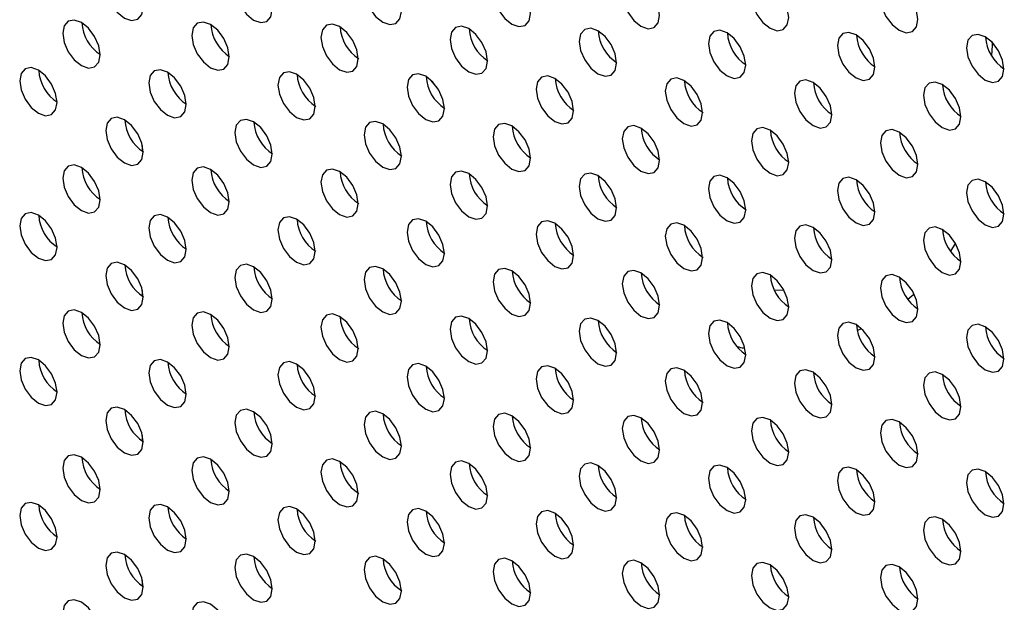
# Model space of a CAD drawing. Header units: millimetres. Extents: x 0 to 844, y -2 to 552.
# Tile 140 of 151: x 676.49 to 680.92, y 440.47 to 443.1. Entities that reach past the tile are written whole.
import ezdxf

# ---------------------------------------------------------------- set-up
doc = ezdxf.new("R2010")
doc.units = ezdxf.units.MM

msp = doc.modelspace()

# ---------------------------------------------------------------- linework, layer by layer
at = {"color": 7, "linetype": 'Continuous', "lineweight": 25}
for p, q in [((677.0399, 442.505), (677.0399, 442.5303)), ((677.0399, 441.8517), (677.0399, 441.877)), ((677.0399, 441.1984), (677.0399, 441.2236)), ((677.0399, 440.5451), (677.0399, 440.5703))]:
    msp.add_line(p, q, dxfattribs=at)
at = {"color": 8, "linetype": 'Continuous', "lineweight": 25}
for p, q in [((680.6825, 442.0548), (680.704, 442.089)), ((679.9323, 441.8766), (679.8879, 441.8783)), ((680.4898, 441.8383), (680.5163, 441.8603)), ((680.262, 441.6988), (680.2791, 441.7052))]:
    msp.add_line(p, q, dxfattribs=at)
at = {"color": 7, "linetype": 'Continuous', "lineweight": 25, "flags": 128}
for points in [[(677.0433, 443.1543), (677.0369, 443.1952), (677.0187, 443.2373), (676.9913, 443.2741), (676.9591, 443.3001), (676.9269, 443.3113), (676.8996, 443.306), (676.8814, 443.285), (676.8749, 443.2515), (676.8814, 443.2106), (676.8996, 443.1685), (676.9269, 443.1317), (676.9591, 443.1057), (676.9913, 443.0945), (677.0187, 443.0998), (677.0369, 443.1208), (677.0433, 443.1543)], [(677.6252, 443.145), (677.6188, 443.1859), (677.6006, 443.228), (677.5732, 443.2649), (677.541, 443.2909), (677.5088, 443.3021), (677.4815, 443.2967), (677.4632, 443.2757), (677.4568, 443.2422), (677.4632, 443.2013), (677.4815, 443.1593), (677.5088, 443.1224), (677.541, 443.0964), (677.5732, 443.0852), (677.6006, 443.0905), (677.6188, 443.1115), (677.6252, 443.145)], [(678.2071, 443.1358), (678.2007, 443.1767), (678.1824, 443.2188), (678.1551, 443.2556), (678.1229, 443.2816), (678.0907, 443.2928), (678.0634, 443.2875), (678.0451, 443.2665), (678.0387, 443.233), (678.0451, 443.1921), (678.0634, 443.15), (678.0907, 443.1132), (678.1229, 443.0872), (678.1551, 443.076), (678.1824, 443.0813), (678.2007, 443.1023), (678.2071, 443.1358)], [(678.789, 443.1265), (678.7826, 443.1674), (678.7643, 443.2095), (678.737, 443.2463), (678.7048, 443.2723), (678.6726, 443.2835), (678.6452, 443.2782), (678.627, 443.2572), (678.6206, 443.2237), (678.627, 443.1828), (678.6452, 443.1407), (678.6726, 443.1039), (678.7048, 443.0779), (678.737, 443.0667), (678.7643, 443.072), (678.7826, 443.093), (678.789, 443.1265)], [(679.3708, 443.1173), (679.3644, 443.1582), (679.3462, 443.2003), (679.3189, 443.2371), (679.2866, 443.2631), (679.2544, 443.2743), (679.2271, 443.269), (679.2089, 443.248), (679.2025, 443.2145), (679.2089, 443.1736), (679.2271, 443.1315), (679.2544, 443.0947), (679.2866, 443.0687), (679.3189, 443.0575), (679.3462, 443.0628), (679.3644, 443.0838), (679.3708, 443.1173)], [(679.9527, 443.108), (679.9463, 443.1489), (679.9281, 443.191), (679.9008, 443.2278), (679.8685, 443.2538), (679.8363, 443.265), (679.809, 443.2597), (679.7908, 443.2387), (679.7843, 443.2052), (679.7908, 443.1643), (679.809, 443.1222), (679.8363, 443.0854), (679.8685, 443.0594), (679.9008, 443.0482), (679.9281, 443.0535), (679.9463, 443.0745), (679.9527, 443.108)], [(680.5346, 443.0988), (680.5282, 443.1397), (680.5099, 443.1817), (680.4826, 443.2186), (680.4504, 443.2446), (680.4182, 443.2558), (680.3909, 443.2505), (680.3726, 443.2295), (680.3662, 443.196), (680.3726, 443.1551), (680.3909, 443.113), (680.4182, 443.0762), (680.4504, 443.0502), (680.4826, 443.039), (680.5099, 443.0443), (680.5282, 443.0653), (680.5346, 443.0988)], [(676.8494, 442.9396), (676.843, 442.9805), (676.8247, 443.0226), (676.7974, 443.0594), (676.7652, 443.0854), (676.733, 443.0966), (676.7057, 443.0913), (676.6874, 443.0703), (676.681, 443.0368), (676.6874, 442.9959), (676.7057, 442.9538), (676.733, 442.917), (676.7652, 442.891), (676.7974, 442.8798), (676.8247, 442.8851), (676.843, 442.9061), (676.8494, 442.9396)], [(677.4312, 442.9304), (677.4248, 442.9713), (677.4066, 443.0133), (677.3793, 443.0502), (677.347, 443.0762), (677.3148, 443.0874), (677.2875, 443.0821), (677.2693, 443.0611), (677.2629, 443.0276), (677.2693, 442.9867), (677.2875, 442.9446), (677.3148, 442.9077), (677.347, 442.8817), (677.3793, 442.8705), (677.4066, 442.8758), (677.4248, 442.8968), (677.4312, 442.9304)], [(678.0131, 442.9211), (678.0067, 442.962), (677.9885, 443.0041), (677.9612, 443.0409), (677.9289, 443.0669), (677.8967, 443.0781), (677.8694, 443.0728), (677.8512, 443.0518), (677.8448, 443.0183), (677.8512, 442.9774), (677.8694, 442.9353), (677.8967, 442.8985), (677.9289, 442.8725), (677.9612, 442.8613), (677.9885, 442.8666), (678.0067, 442.8876), (678.0131, 442.9211)], [(678.595, 442.9118), (678.5886, 442.9527), (678.5703, 442.9948), (678.543, 443.0317), (678.5108, 443.0577), (678.4786, 443.0689), (678.4513, 443.0636), (678.433, 443.0426), (678.4266, 443.009), (678.433, 442.9681), (678.4513, 442.9261), (678.4786, 442.8892), (678.5108, 442.8632), (678.543, 442.852), (678.5703, 442.8573), (678.5886, 442.8783), (678.595, 442.9118)], [(679.1769, 442.9026), (679.1705, 442.9435), (679.1522, 442.9856), (679.1249, 443.0224), (679.0927, 443.0484), (679.0605, 443.0596), (679.0332, 443.0543), (679.0149, 443.0333), (679.0085, 442.9998), (679.0149, 442.9589), (679.0332, 442.9168), (679.0605, 442.88), (679.0927, 442.854), (679.1249, 442.8428), (679.1522, 442.8481), (679.1705, 442.8691), (679.1769, 442.9026)], [(679.7588, 442.8933), (679.7523, 442.9342), (679.7341, 442.9763), (679.7068, 443.0132), (679.6746, 443.0392), (679.6423, 443.0504), (679.615, 443.045), (679.5968, 443.024), (679.5904, 442.9905), (679.5968, 442.9496), (679.615, 442.9076), (679.6423, 442.8707), (679.6746, 442.8447), (679.7068, 442.8335), (679.7341, 442.8388), (679.7523, 442.8598), (679.7588, 442.8933)], [(680.3406, 442.8841), (680.3342, 442.925), (680.316, 442.9671), (680.2887, 443.0039), (680.2565, 443.0299), (680.2242, 443.0411), (680.1969, 443.0358), (680.1787, 443.0148), (680.1723, 442.9813), (680.1787, 442.9404), (680.1969, 442.8983), (680.2242, 442.8615), (680.2565, 442.8355), (680.2887, 442.8243), (680.316, 442.8296), (680.3342, 442.8506), (680.3406, 442.8841)], [(680.9225, 442.8748), (680.9161, 442.9157), (680.8979, 442.9578), (680.8705, 442.9946), (680.8383, 443.0206), (680.8061, 443.0318), (680.7788, 443.0265), (680.7605, 443.0055), (680.7541, 442.972), (680.7605, 442.9311), (680.7788, 442.8891), (680.8061, 442.8522), (680.8383, 442.8262), (680.8705, 442.815), (680.8979, 442.8203), (680.9161, 442.8413), (680.9225, 442.8748)], [(676.6554, 442.7249), (676.649, 442.7658), (676.6307, 442.8079), (676.6034, 442.8447), (676.5712, 442.8707), (676.539, 442.8819), (676.5117, 442.8766), (676.4934, 442.8556), (676.487, 442.8221), (676.4934, 442.7812), (676.5117, 442.7391), (676.539, 442.7023), (676.5712, 442.6763), (676.6034, 442.6651), (676.6307, 442.6704), (676.649, 442.6914), (676.6554, 442.7249)], [(677.2373, 442.7157), (677.2309, 442.7566), (677.2126, 442.7986), (677.1853, 442.8355), (677.1531, 442.8615), (677.1209, 442.8727), (677.0936, 442.8674), (677.0753, 442.8464), (677.0689, 442.8129), (677.0753, 442.772), (677.0936, 442.7299), (677.1209, 442.693), (677.1531, 442.667), (677.1853, 442.6558), (677.2126, 442.6611), (677.2309, 442.6822), (677.2373, 442.7157)], [(677.8192, 442.7064), (677.8128, 442.7473), (677.7945, 442.7894), (677.7672, 442.8262), (677.735, 442.8522), (677.7028, 442.8634), (677.6754, 442.8581), (677.6572, 442.8371), (677.6508, 442.8036), (677.6572, 442.7627), (677.6754, 442.7206), (677.7028, 442.6838), (677.735, 442.6578), (677.7672, 442.6466), (677.7945, 442.6519), (677.8128, 442.6729), (677.8192, 442.7064)], [(678.4011, 442.6971), (678.3946, 442.7381), (678.3764, 442.7801), (678.3491, 442.817), (678.3169, 442.843), (678.2846, 442.8542), (678.2573, 442.8489), (678.2391, 442.8279), (678.2327, 442.7944), (678.2391, 442.7534), (678.2573, 442.7114), (678.2846, 442.6745), (678.3169, 442.6485), (678.3491, 442.6373), (678.3764, 442.6426), (678.3946, 442.6636), (678.4011, 442.6971)], [(678.9829, 442.6879), (678.9765, 442.7288), (678.9583, 442.7709), (678.9309, 442.8077), (678.8987, 442.8337), (678.8665, 442.8449), (678.8392, 442.8396), (678.8209, 442.8186), (678.8145, 442.7851), (678.8209, 442.7442), (678.8392, 442.7021), (678.8665, 442.6653), (678.8987, 442.6393), (678.9309, 442.6281), (678.9583, 442.6334), (678.9765, 442.6544), (678.9829, 442.6879)], [(679.5648, 442.6786), (679.5584, 442.7195), (679.5401, 442.7616), (679.5128, 442.7985), (679.4806, 442.8245), (679.4484, 442.8357), (679.4211, 442.8304), (679.4028, 442.8093), (679.3964, 442.7758), (679.4028, 442.7349), (679.4211, 442.6929), (679.4484, 442.656), (679.4806, 442.63), (679.5128, 442.6188), (679.5401, 442.6241), (679.5584, 442.6451), (679.5648, 442.6786)], [(680.1467, 442.6694), (680.1403, 442.7103), (680.122, 442.7524), (680.0947, 442.7892), (680.0625, 442.8152), (680.0303, 442.8264), (680.003, 442.8211), (679.9847, 442.8001), (679.9783, 442.7666), (679.9847, 442.7257), (680.003, 442.6836), (680.0303, 442.6468), (680.0625, 442.6208), (680.0947, 442.6096), (680.122, 442.6149), (680.1403, 442.6359), (680.1467, 442.6694)], [(680.7286, 442.6601), (680.7222, 442.701), (680.7039, 442.7431), (680.6766, 442.78), (680.6444, 442.806), (680.6122, 442.8172), (680.5848, 442.8118), (680.5666, 442.7908), (680.5602, 442.7573), (680.5666, 442.7164), (680.5848, 442.6744), (680.6122, 442.6375), (680.6444, 442.6115), (680.6766, 442.6003), (680.7039, 442.6056), (680.7222, 442.6266), (680.7286, 442.6601)], [(677.0433, 442.501), (677.0369, 442.5419), (677.0187, 442.584), (676.9913, 442.6208), (676.9591, 442.6468), (676.9269, 442.658), (676.8996, 442.6527), (676.8814, 442.6317), (676.8749, 442.5982), (676.8814, 442.5573), (676.8996, 442.5152), (676.9269, 442.4784), (676.9591, 442.4524), (676.9913, 442.4412), (677.0187, 442.4465), (677.0369, 442.4675), (677.0433, 442.501)], [(677.6252, 442.4917), (677.6188, 442.5326), (677.6006, 442.5747), (677.5732, 442.6115), (677.541, 442.6375), (677.5088, 442.6487), (677.4815, 442.6434), (677.4632, 442.6224), (677.4568, 442.5889), (677.4632, 442.548), (677.4815, 442.5059), (677.5088, 442.4691), (677.541, 442.4431), (677.5732, 442.4319), (677.6006, 442.4372), (677.6188, 442.4582), (677.6252, 442.4917)], [(678.2071, 442.4825), (678.2007, 442.5234), (678.1824, 442.5654), (678.1551, 442.6023), (678.1229, 442.6283), (678.0907, 442.6395), (678.0634, 442.6342), (678.0451, 442.6132), (678.0387, 442.5797), (678.0451, 442.5388), (678.0634, 442.4967), (678.0907, 442.4599), (678.1229, 442.4339), (678.1551, 442.4227), (678.1824, 442.428), (678.2007, 442.449), (678.2071, 442.4825)], [(678.789, 442.4732), (678.7826, 442.5141), (678.7643, 442.5562), (678.737, 442.593), (678.7048, 442.619), (678.6726, 442.6302), (678.6452, 442.6249), (678.627, 442.6039), (678.6206, 442.5704), (678.627, 442.5295), (678.6452, 442.4874), (678.6726, 442.4506), (678.7048, 442.4246), (678.737, 442.4134), (678.7643, 442.4187), (678.7826, 442.4397), (678.789, 442.4732)], [(679.3708, 442.464), (679.3644, 442.5049), (679.3462, 442.5469), (679.3189, 442.5838), (679.2866, 442.6098), (679.2544, 442.621), (679.2271, 442.6157), (679.2089, 442.5947), (679.2025, 442.5612), (679.2089, 442.5203), (679.2271, 442.4782), (679.2544, 442.4413), (679.2866, 442.4153), (679.3189, 442.4041), (679.3462, 442.4095), (679.3644, 442.4305), (679.3708, 442.464)], [(679.9527, 442.4547), (679.9463, 442.4956), (679.9281, 442.5377), (679.9008, 442.5745), (679.8685, 442.6005), (679.8363, 442.6117), (679.809, 442.6064), (679.7908, 442.5854), (679.7843, 442.5519), (679.7908, 442.511), (679.809, 442.4689), (679.8363, 442.4321), (679.8685, 442.4061), (679.9008, 442.3949), (679.9281, 442.4002), (679.9463, 442.4212), (679.9527, 442.4547)], [(680.5346, 442.4455), (680.5282, 442.4864), (680.5099, 442.5284), (680.4826, 442.5653), (680.4504, 442.5913), (680.4182, 442.6025), (680.3909, 442.5972), (680.3726, 442.5762), (680.3662, 442.5427), (680.3726, 442.5018), (680.3909, 442.4597), (680.4182, 442.4228), (680.4504, 442.3968), (680.4826, 442.3856), (680.5099, 442.3909), (680.5282, 442.4119), (680.5346, 442.4455)], [(676.8494, 442.2863), (676.843, 442.3272), (676.8247, 442.3693), (676.7974, 442.4061), (676.7652, 442.4321), (676.733, 442.4433), (676.7057, 442.438), (676.6874, 442.417), (676.681, 442.3835), (676.6874, 442.3426), (676.7057, 442.3005), (676.733, 442.2637), (676.7652, 442.2377), (676.7974, 442.2265), (676.8247, 442.2318), (676.843, 442.2528), (676.8494, 442.2863)], [(677.4312, 442.277), (677.4248, 442.3179), (677.4066, 442.36), (677.3793, 442.3969), (677.347, 442.4229), (677.3148, 442.4341), (677.2875, 442.4288), (677.2693, 442.4077), (677.2629, 442.3742), (677.2693, 442.3333), (677.2875, 442.2913), (677.3148, 442.2544), (677.347, 442.2284), (677.3793, 442.2172), (677.4066, 442.2225), (677.4248, 442.2435), (677.4312, 442.277)], [(678.0131, 442.2678), (678.0067, 442.3087), (677.9885, 442.3508), (677.9612, 442.3876), (677.9289, 442.4136), (677.8967, 442.4248), (677.8694, 442.4195), (677.8512, 442.3985), (677.8448, 442.365), (677.8512, 442.3241), (677.8694, 442.282), (677.8967, 442.2452), (677.9289, 442.2192), (677.9612, 442.208), (677.9885, 442.2133), (678.0067, 442.2343), (678.0131, 442.2678)], [(678.595, 442.2585), (678.5886, 442.2994), (678.5703, 442.3415), (678.543, 442.3784), (678.5108, 442.4044), (678.4786, 442.4155), (678.4513, 442.4102), (678.433, 442.3892), (678.4266, 442.3557), (678.433, 442.3148), (678.4513, 442.2728), (678.4786, 442.2359), (678.5108, 442.2099), (678.543, 442.1987), (678.5703, 442.204), (678.5886, 442.225), (678.595, 442.2585)], [(679.1769, 442.2493), (679.1705, 442.2902), (679.1522, 442.3322), (679.1249, 442.3691), (679.0927, 442.3951), (679.0605, 442.4063), (679.0332, 442.401), (679.0149, 442.38), (679.0085, 442.3465), (679.0149, 442.3056), (679.0332, 442.2635), (679.0605, 442.2266), (679.0927, 442.2006), (679.1249, 442.1895), (679.1522, 442.1948), (679.1705, 442.2158), (679.1769, 442.2493)], [(679.7588, 442.24), (679.7523, 442.2809), (679.7341, 442.323), (679.7068, 442.3598), (679.6746, 442.3858), (679.6423, 442.397), (679.615, 442.3917), (679.5968, 442.3707), (679.5904, 442.3372), (679.5968, 442.2963), (679.615, 442.2542), (679.6423, 442.2174), (679.6746, 442.1914), (679.7068, 442.1802), (679.7341, 442.1855), (679.7523, 442.2065), (679.7588, 442.24)], [(680.3406, 442.2308), (680.3342, 442.2717), (680.316, 442.3137), (680.2887, 442.3506), (680.2565, 442.3766), (680.2242, 442.3878), (680.1969, 442.3825), (680.1787, 442.3615), (680.1723, 442.328), (680.1787, 442.2871), (680.1969, 442.245), (680.2242, 442.2081), (680.2565, 442.1821), (680.2887, 442.1709), (680.316, 442.1762), (680.3342, 442.1973), (680.3406, 442.2308)], [(680.9225, 442.2215), (680.9161, 442.2624), (680.8979, 442.3045), (680.8705, 442.3413), (680.8383, 442.3673), (680.8061, 442.3785), (680.7788, 442.3732), (680.7605, 442.3522), (680.7541, 442.3187), (680.7605, 442.2778), (680.7788, 442.2357), (680.8061, 442.1989), (680.8383, 442.1729), (680.8705, 442.1617), (680.8979, 442.167), (680.9161, 442.188), (680.9225, 442.2215)], [(676.6554, 442.0716), (676.649, 442.1125), (676.6307, 442.1546), (676.6034, 442.1914), (676.5712, 442.2174), (676.539, 442.2286), (676.5117, 442.2233), (676.4934, 442.2023), (676.487, 442.1688), (676.4934, 442.1279), (676.5117, 442.0858), (676.539, 442.049), (676.5712, 442.023), (676.6034, 442.0118), (676.6307, 442.0171), (676.649, 442.0381), (676.6554, 442.0716)], [(677.2373, 442.0623), (677.2309, 442.1032), (677.2126, 442.1453), (677.1853, 442.1822), (677.1531, 442.2082), (677.1209, 442.2194), (677.0936, 442.2141), (677.0753, 442.193), (677.0689, 442.1595), (677.0753, 442.1186), (677.0936, 442.0766), (677.1209, 442.0397), (677.1531, 442.0137), (677.1853, 442.0025), (677.2126, 442.0078), (677.2309, 442.0288), (677.2373, 442.0623)], [(677.8192, 442.0531), (677.8128, 442.094), (677.7945, 442.1361), (677.7672, 442.1729), (677.735, 442.1989), (677.7028, 442.2101), (677.6754, 442.2048), (677.6572, 442.1838), (677.6508, 442.1503), (677.6572, 442.1094), (677.6754, 442.0673), (677.7028, 442.0305), (677.735, 442.0045), (677.7672, 441.9933), (677.7945, 441.9986), (677.8128, 442.0196), (677.8192, 442.0531)], [(678.4011, 442.0438), (678.3946, 442.0847), (678.3764, 442.1268), (678.3491, 442.1637), (678.3169, 442.1897), (678.2846, 442.2009), (678.2573, 442.1955), (678.2391, 442.1745), (678.2327, 442.141), (678.2391, 442.1001), (678.2573, 442.0581), (678.2846, 442.0212), (678.3169, 441.9952), (678.3491, 441.984), (678.3764, 441.9893), (678.3946, 442.0103), (678.4011, 442.0438)], [(678.9829, 442.0346), (678.9765, 442.0755), (678.9583, 442.1176), (678.9309, 442.1544), (678.8987, 442.1804), (678.8665, 442.1916), (678.8392, 442.1863), (678.8209, 442.1653), (678.8145, 442.1318), (678.8209, 442.0909), (678.8392, 442.0488), (678.8665, 442.012), (678.8987, 441.986), (678.9309, 441.9748), (678.9583, 441.9801), (678.9765, 442.0011), (678.9829, 442.0346)], [(679.5648, 442.0253), (679.5584, 442.0662), (679.5401, 442.1083), (679.5128, 442.1451), (679.4806, 442.1711), (679.4484, 442.1823), (679.4211, 442.177), (679.4028, 442.156), (679.3964, 442.1225), (679.4028, 442.0816), (679.4211, 442.0395), (679.4484, 442.0027), (679.4806, 441.9767), (679.5128, 441.9655), (679.5401, 441.9708), (679.5584, 441.9918), (679.5648, 442.0253)], [(680.1467, 442.0161), (680.1403, 442.057), (680.122, 442.0991), (680.0947, 442.1359), (680.0625, 442.1619), (680.0303, 442.1731), (680.003, 442.1678), (679.9847, 442.1468), (679.9783, 442.1133), (679.9847, 442.0724), (680.003, 442.0303), (680.0303, 441.9935), (680.0625, 441.9675), (680.0947, 441.9563), (680.122, 441.9616), (680.1403, 441.9826), (680.1467, 442.0161)], [(680.7286, 442.0068), (680.7222, 442.0477), (680.7039, 442.0898), (680.6766, 442.1266), (680.6444, 442.1526), (680.6122, 442.1638), (680.5848, 442.1585), (680.5666, 442.1375), (680.5602, 442.104), (680.5666, 442.0631), (680.5848, 442.021), (680.6122, 441.9842), (680.6444, 441.9582), (680.6766, 441.947), (680.7039, 441.9523), (680.7222, 441.9733), (680.7286, 442.0068)], [(677.0433, 441.8477), (677.0369, 441.8886), (677.0187, 441.9306), (676.9913, 441.9675), (676.9591, 441.9935), (676.9269, 442.0047), (676.8996, 441.9994), (676.8814, 441.9784), (676.8749, 441.9449), (676.8814, 441.904), (676.8996, 441.8619), (676.9269, 441.825), (676.9591, 441.799), (676.9913, 441.7878), (677.0187, 441.7932), (677.0369, 441.8142), (677.0433, 441.8477)], [(677.6252, 441.8384), (677.6188, 441.8793), (677.6006, 441.9214), (677.5732, 441.9582), (677.541, 441.9842), (677.5088, 441.9954), (677.4815, 441.9901), (677.4632, 441.9691), (677.4568, 441.9356), (677.4632, 441.8947), (677.4815, 441.8526), (677.5088, 441.8158), (677.541, 441.7898), (677.5732, 441.7786), (677.6006, 441.7839), (677.6188, 441.8049), (677.6252, 441.8384)], [(678.2071, 441.8292), (678.2007, 441.8701), (678.1824, 441.9121), (678.1551, 441.949), (678.1229, 441.975), (678.0907, 441.9862), (678.0634, 441.9809), (678.0451, 441.9599), (678.0387, 441.9264), (678.0451, 441.8855), (678.0634, 441.8434), (678.0907, 441.8065), (678.1229, 441.7805), (678.1551, 441.7693), (678.1824, 441.7746), (678.2007, 441.7957), (678.2071, 441.8292)], [(678.789, 441.8199), (678.7826, 441.8608), (678.7643, 441.9029), (678.737, 441.9397), (678.7048, 441.9657), (678.6726, 441.9769), (678.6452, 441.9716), (678.627, 441.9506), (678.6206, 441.9171), (678.627, 441.8762), (678.6452, 441.8341), (678.6726, 441.7973), (678.7048, 441.7713), (678.737, 441.7601), (678.7643, 441.7654), (678.7826, 441.7864), (678.789, 441.8199)], [(679.3708, 441.8106), (679.3644, 441.8516), (679.3462, 441.8936), (679.3189, 441.9305), (679.2866, 441.9565), (679.2544, 441.9677), (679.2271, 441.9624), (679.2089, 441.9414), (679.2025, 441.9079), (679.2089, 441.8669), (679.2271, 441.8249), (679.2544, 441.788), (679.2866, 441.762), (679.3189, 441.7508), (679.3462, 441.7561), (679.3644, 441.7771), (679.3708, 441.8106)], [(679.9527, 441.8014), (679.9463, 441.8423), (679.9281, 441.8844), (679.9008, 441.9212), (679.8685, 441.9472), (679.8363, 441.9584), (679.809, 441.9531), (679.7908, 441.9321), (679.7843, 441.8986), (679.7908, 441.8577), (679.809, 441.8156), (679.8363, 441.7788), (679.8685, 441.7528), (679.9008, 441.7416), (679.9281, 441.7469), (679.9463, 441.7679), (679.9527, 441.8014)], [(680.5346, 441.7921), (680.5282, 441.833), (680.5099, 441.8751), (680.4826, 441.912), (680.4504, 441.938), (680.4182, 441.9492), (680.3909, 441.9439), (680.3726, 441.9228), (680.3662, 441.8893), (680.3726, 441.8484), (680.3909, 441.8064), (680.4182, 441.7695), (680.4504, 441.7435), (680.4826, 441.7323), (680.5099, 441.7376), (680.5282, 441.7586), (680.5346, 441.7921)], [(676.8494, 441.633), (676.843, 441.6739), (676.8247, 441.7159), (676.7974, 441.7528), (676.7652, 441.7788), (676.733, 441.79), (676.7057, 441.7847), (676.6874, 441.7637), (676.681, 441.7302), (676.6874, 441.6893), (676.7057, 441.6472), (676.733, 441.6103), (676.7652, 441.5844), (676.7974, 441.5732), (676.8247, 441.5785), (676.843, 441.5995), (676.8494, 441.633)], [(677.4312, 441.6237), (677.4248, 441.6646), (677.4066, 441.7067), (677.3793, 441.7435), (677.347, 441.7695), (677.3148, 441.7807), (677.2875, 441.7754), (677.2693, 441.7544), (677.2629, 441.7209), (677.2693, 441.68), (677.2875, 441.6379), (677.3148, 441.6011), (677.347, 441.5751), (677.3793, 441.5639), (677.4066, 441.5692), (677.4248, 441.5902), (677.4312, 441.6237)], [(678.0131, 441.6145), (678.0067, 441.6554), (677.9885, 441.6974), (677.9612, 441.7343), (677.9289, 441.7603), (677.8967, 441.7715), (677.8694, 441.7662), (677.8512, 441.7452), (677.8448, 441.7117), (677.8512, 441.6708), (677.8694, 441.6287), (677.8967, 441.5918), (677.9289, 441.5658), (677.9612, 441.5546), (677.9885, 441.5599), (678.0067, 441.581), (678.0131, 441.6145)], [(678.595, 441.6052), (678.5886, 441.6461), (678.5703, 441.6882), (678.543, 441.725), (678.5108, 441.751), (678.4786, 441.7622), (678.4513, 441.7569), (678.433, 441.7359), (678.4266, 441.7024), (678.433, 441.6615), (678.4513, 441.6194), (678.4786, 441.5826), (678.5108, 441.5566), (678.543, 441.5454), (678.5703, 441.5507), (678.5886, 441.5717), (678.595, 441.6052)], [(679.1769, 441.596), (679.1705, 441.6369), (679.1522, 441.6789), (679.1249, 441.7158), (679.0927, 441.7418), (679.0605, 441.753), (679.0332, 441.7477), (679.0149, 441.7267), (679.0085, 441.6932), (679.0149, 441.6523), (679.0332, 441.6102), (679.0605, 441.5733), (679.0927, 441.5473), (679.1249, 441.5361), (679.1522, 441.5414), (679.1705, 441.5624), (679.1769, 441.596)], [(679.7588, 441.5867), (679.7523, 441.6276), (679.7341, 441.6697), (679.7068, 441.7065), (679.6746, 441.7325), (679.6423, 441.7437), (679.615, 441.7384), (679.5968, 441.7174), (679.5904, 441.6839), (679.5968, 441.643), (679.615, 441.6009), (679.6423, 441.5641), (679.6746, 441.5381), (679.7068, 441.5269), (679.7341, 441.5322), (679.7523, 441.5532), (679.7588, 441.5867)], [(680.3406, 441.5774), (680.3342, 441.6183), (680.316, 441.6604), (680.2887, 441.6973), (680.2565, 441.7233), (680.2242, 441.7345), (680.1969, 441.7292), (680.1787, 441.7082), (680.1723, 441.6746), (680.1787, 441.6337), (680.1969, 441.5917), (680.2242, 441.5548), (680.2565, 441.5288), (680.2887, 441.5176), (680.316, 441.5229), (680.3342, 441.5439), (680.3406, 441.5774)], [(680.9225, 441.5682), (680.9161, 441.6091), (680.8979, 441.6512), (680.8705, 441.688), (680.8383, 441.714), (680.8061, 441.7252), (680.7788, 441.7199), (680.7605, 441.6989), (680.7541, 441.6654), (680.7605, 441.6245), (680.7788, 441.5824), (680.8061, 441.5456), (680.8383, 441.5196), (680.8705, 441.5084), (680.8979, 441.5137), (680.9161, 441.5347), (680.9225, 441.5682)], [(676.6554, 441.4183), (676.649, 441.4592), (676.6307, 441.5013), (676.6034, 441.5381), (676.5712, 441.5641), (676.539, 441.5753), (676.5117, 441.57), (676.4934, 441.549), (676.487, 441.5155), (676.4934, 441.4746), (676.5117, 441.4325), (676.539, 441.3957), (676.5712, 441.3697), (676.6034, 441.3585), (676.6307, 441.3638), (676.649, 441.3848), (676.6554, 441.4183)], [(677.2373, 441.409), (677.2309, 441.4499), (677.2126, 441.492), (677.1853, 441.5288), (677.1531, 441.5548), (677.1209, 441.566), (677.0936, 441.5607), (677.0753, 441.5397), (677.0689, 441.5062), (677.0753, 441.4653), (677.0936, 441.4233), (677.1209, 441.3864), (677.1531, 441.3604), (677.1853, 441.3492), (677.2126, 441.3545), (677.2309, 441.3755), (677.2373, 441.409)], [(677.8192, 441.3998), (677.8128, 441.4407), (677.7945, 441.4828), (677.7672, 441.5196), (677.735, 441.5456), (677.7028, 441.5568), (677.6754, 441.5515), (677.6572, 441.5305), (677.6508, 441.497), (677.6572, 441.4561), (677.6754, 441.414), (677.7028, 441.3772), (677.735, 441.3512), (677.7672, 441.34), (677.7945, 441.3453), (677.8128, 441.3663), (677.8192, 441.3998)], [(678.4011, 441.3905), (678.3946, 441.4314), (678.3764, 441.4735), (678.3491, 441.5103), (678.3169, 441.5363), (678.2846, 441.5475), (678.2573, 441.5422), (678.2391, 441.5212), (678.2327, 441.4877), (678.2391, 441.4468), (678.2573, 441.4047), (678.2846, 441.3679), (678.3169, 441.3419), (678.3491, 441.3307), (678.3764, 441.336), (678.3946, 441.357), (678.4011, 441.3905)], [(678.9829, 441.3813), (678.9765, 441.4222), (678.9583, 441.4643), (678.9309, 441.5011), (678.8987, 441.5271), (678.8665, 441.5383), (678.8392, 441.533), (678.8209, 441.512), (678.8145, 441.4785), (678.8209, 441.4376), (678.8392, 441.3955), (678.8665, 441.3587), (678.8987, 441.3327), (678.9309, 441.3215), (678.9583, 441.3268), (678.9765, 441.3478), (678.9829, 441.3813)], [(679.5648, 441.372), (679.5584, 441.4129), (679.5401, 441.455), (679.5128, 441.4918), (679.4806, 441.5178), (679.4484, 441.529), (679.4211, 441.5237), (679.4028, 441.5027), (679.3964, 441.4692), (679.4028, 441.4283), (679.4211, 441.3862), (679.4484, 441.3494), (679.4806, 441.3234), (679.5128, 441.3122), (679.5401, 441.3175), (679.5584, 441.3385), (679.5648, 441.372)], [(680.1467, 441.3628), (680.1403, 441.4037), (680.122, 441.4457), (680.0947, 441.4826), (680.0625, 441.5086), (680.0303, 441.5198), (680.003, 441.5145), (679.9847, 441.4935), (679.9783, 441.46), (679.9847, 441.4191), (680.003, 441.377), (680.0303, 441.3401), (680.0625, 441.3141), (680.0947, 441.303), (680.122, 441.3083), (680.1403, 441.3293), (680.1467, 441.3628)], [(680.7286, 441.3535), (680.7222, 441.3944), (680.7039, 441.4365), (680.6766, 441.4733), (680.6444, 441.4993), (680.6122, 441.5105), (680.5848, 441.5052), (680.5666, 441.4842), (680.5602, 441.4507), (680.5666, 441.4098), (680.5848, 441.3677), (680.6122, 441.3309), (680.6444, 441.3049), (680.6766, 441.2937), (680.7039, 441.299), (680.7222, 441.32), (680.7286, 441.3535)], [(677.0433, 441.1943), (677.0369, 441.2353), (677.0187, 441.2773), (676.9913, 441.3142), (676.9591, 441.3402), (676.9269, 441.3514), (676.8996, 441.3461), (676.8814, 441.3251), (676.8749, 441.2916), (676.8814, 441.2506), (676.8996, 441.2086), (676.9269, 441.1717), (676.9591, 441.1457), (676.9913, 441.1345), (677.0187, 441.1398), (677.0369, 441.1608), (677.0433, 441.1943)], [(677.6252, 441.1851), (677.6188, 441.226), (677.6006, 441.2681), (677.5732, 441.3049), (677.541, 441.3309), (677.5088, 441.3421), (677.4815, 441.3368), (677.4632, 441.3158), (677.4568, 441.2823), (677.4632, 441.2414), (677.4815, 441.1993), (677.5088, 441.1625), (677.541, 441.1365), (677.5732, 441.1253), (677.6006, 441.1306), (677.6188, 441.1516), (677.6252, 441.1851)], [(678.2071, 441.1758), (678.2007, 441.2167), (678.1824, 441.2588), (678.1551, 441.2957), (678.1229, 441.3217), (678.0907, 441.3329), (678.0634, 441.3276), (678.0451, 441.3065), (678.0387, 441.273), (678.0451, 441.2321), (678.0634, 441.1901), (678.0907, 441.1532), (678.1229, 441.1272), (678.1551, 441.116), (678.1824, 441.1213), (678.2007, 441.1423), (678.2071, 441.1758)], [(678.789, 441.1666), (678.7826, 441.2075), (678.7643, 441.2496), (678.737, 441.2864), (678.7048, 441.3124), (678.6726, 441.3236), (678.6452, 441.3183), (678.627, 441.2973), (678.6206, 441.2638), (678.627, 441.2229), (678.6452, 441.1808), (678.6726, 441.144), (678.7048, 441.118), (678.737, 441.1068), (678.7643, 441.1121), (678.7826, 441.1331), (678.789, 441.1666)], [(679.3708, 441.1573), (679.3644, 441.1982), (679.3462, 441.2403), (679.3189, 441.2772), (679.2866, 441.3032), (679.2544, 441.3144), (679.2271, 441.309), (679.2089, 441.288), (679.2025, 441.2545), (679.2089, 441.2136), (679.2271, 441.1716), (679.2544, 441.1347), (679.2866, 441.1087), (679.3189, 441.0975), (679.3462, 441.1028), (679.3644, 441.1238), (679.3708, 441.1573)], [(679.9527, 441.1481), (679.9463, 441.189), (679.9281, 441.231), (679.9008, 441.2679), (679.8685, 441.2939), (679.8363, 441.3051), (679.809, 441.2998), (679.7908, 441.2788), (679.7843, 441.2453), (679.7908, 441.2044), (679.809, 441.1623), (679.8363, 441.1255), (679.8685, 441.0995), (679.9008, 441.0883), (679.9281, 441.0936), (679.9463, 441.1146), (679.9527, 441.1481)], [(680.5346, 441.1388), (680.5282, 441.1797), (680.5099, 441.2218), (680.4826, 441.2586), (680.4504, 441.2846), (680.4182, 441.2958), (680.3909, 441.2905), (680.3726, 441.2695), (680.3662, 441.236), (680.3726, 441.1951), (680.3909, 441.153), (680.4182, 441.1162), (680.4504, 441.0902), (680.4826, 441.079), (680.5099, 441.0843), (680.5282, 441.1053), (680.5346, 441.1388)], [(676.8494, 440.9797), (676.843, 441.0206), (676.8247, 441.0626), (676.7974, 441.0995), (676.7652, 441.1255), (676.733, 441.1367), (676.7057, 441.1314), (676.6874, 441.1104), (676.681, 441.0769), (676.6874, 441.036), (676.7057, 440.9939), (676.733, 440.957), (676.7652, 440.931), (676.7974, 440.9198), (676.8247, 440.9251), (676.843, 440.9462), (676.8494, 440.9797)], [(677.4312, 440.9704), (677.4248, 441.0113), (677.4066, 441.0534), (677.3793, 441.0902), (677.347, 441.1162), (677.3148, 441.1274), (677.2875, 441.1221), (677.2693, 441.1011), (677.2629, 441.0676), (677.2693, 441.0267), (677.2875, 440.9846), (677.3148, 440.9478), (677.347, 440.9218), (677.3793, 440.9106), (677.4066, 440.9159), (677.4248, 440.9369), (677.4312, 440.9704)], [(678.0131, 440.9611), (678.0067, 441.0021), (677.9885, 441.0441), (677.9612, 441.081), (677.9289, 441.107), (677.8967, 441.1182), (677.8694, 441.1129), (677.8512, 441.0919), (677.8448, 441.0584), (677.8512, 441.0174), (677.8694, 440.9754), (677.8967, 440.9385), (677.9289, 440.9125), (677.9612, 440.9013), (677.9885, 440.9066), (678.0067, 440.9276), (678.0131, 440.9611)], [(678.595, 440.9519), (678.5886, 440.9928), (678.5703, 441.0349), (678.543, 441.0717), (678.5108, 441.0977), (678.4786, 441.1089), (678.4513, 441.1036), (678.433, 441.0826), (678.4266, 441.0491), (678.433, 441.0082), (678.4513, 440.9661), (678.4786, 440.9293), (678.5108, 440.9033), (678.543, 440.8921), (678.5703, 440.8974), (678.5886, 440.9184), (678.595, 440.9519)], [(679.1769, 440.9426), (679.1705, 440.9835), (679.1522, 441.0256), (679.1249, 441.0625), (679.0927, 441.0885), (679.0605, 441.0997), (679.0332, 441.0944), (679.0149, 441.0733), (679.0085, 441.0398), (679.0149, 440.9989), (679.0332, 440.9569), (679.0605, 440.92), (679.0927, 440.894), (679.1249, 440.8828), (679.1522, 440.8881), (679.1705, 440.9091), (679.1769, 440.9426)], [(679.7588, 440.9334), (679.7523, 440.9743), (679.7341, 441.0164), (679.7068, 441.0532), (679.6746, 441.0792), (679.6423, 441.0904), (679.615, 441.0851), (679.5968, 441.0641), (679.5904, 441.0306), (679.5968, 440.9897), (679.615, 440.9476), (679.6423, 440.9108), (679.6746, 440.8848), (679.7068, 440.8736), (679.7341, 440.8789), (679.7523, 440.8999), (679.7588, 440.9334)], [(680.3406, 440.9241), (680.3342, 440.965), (680.316, 441.0071), (680.2887, 441.044), (680.2565, 441.07), (680.2242, 441.0812), (680.1969, 441.0758), (680.1787, 441.0548), (680.1723, 441.0213), (680.1787, 440.9804), (680.1969, 440.9384), (680.2242, 440.9015), (680.2565, 440.8755), (680.2887, 440.8643), (680.316, 440.8696), (680.3342, 440.8906), (680.3406, 440.9241)], [(680.9225, 440.9149), (680.9161, 440.9558), (680.8979, 440.9979), (680.8705, 441.0347), (680.8383, 441.0607), (680.8061, 441.0719), (680.7788, 441.0666), (680.7605, 441.0456), (680.7541, 441.0121), (680.7605, 440.9712), (680.7788, 440.9291), (680.8061, 440.8923), (680.8383, 440.8663), (680.8705, 440.8551), (680.8979, 440.8604), (680.9161, 440.8814), (680.9225, 440.9149)], [(676.6554, 440.765), (676.649, 440.8059), (676.6307, 440.848), (676.6034, 440.8848), (676.5712, 440.9108), (676.539, 440.922), (676.5117, 440.9167), (676.4934, 440.8957), (676.487, 440.8622), (676.4934, 440.8213), (676.5117, 440.7792), (676.539, 440.7424), (676.5712, 440.7164), (676.6034, 440.7052), (676.6307, 440.7105), (676.649, 440.7315), (676.6554, 440.765)], [(677.2373, 440.7557), (677.2309, 440.7966), (677.2126, 440.8387), (677.1853, 440.8755), (677.1531, 440.9015), (677.1209, 440.9127), (677.0936, 440.9074), (677.0753, 440.8864), (677.0689, 440.8529), (677.0753, 440.812), (677.0936, 440.7699), (677.1209, 440.7331), (677.1531, 440.7071), (677.1853, 440.6959), (677.2126, 440.7012), (677.2309, 440.7222), (677.2373, 440.7557)], [(677.8192, 440.7465), (677.8128, 440.7874), (677.7945, 440.8294), (677.7672, 440.8663), (677.735, 440.8923), (677.7028, 440.9035), (677.6754, 440.8982), (677.6572, 440.8772), (677.6508, 440.8437), (677.6572, 440.8028), (677.6754, 440.7607), (677.7028, 440.7238), (677.735, 440.6978), (677.7672, 440.6867), (677.7945, 440.692), (677.8128, 440.713), (677.8192, 440.7465)], [(678.4011, 440.7372), (678.3946, 440.7781), (678.3764, 440.8202), (678.3491, 440.857), (678.3169, 440.883), (678.2846, 440.8942), (678.2573, 440.8889), (678.2391, 440.8679), (678.2327, 440.8344), (678.2391, 440.7935), (678.2573, 440.7514), (678.2846, 440.7146), (678.3169, 440.6886), (678.3491, 440.6774), (678.3764, 440.6827), (678.3946, 440.7037), (678.4011, 440.7372)], [(678.9829, 440.728), (678.9765, 440.7689), (678.9583, 440.8109), (678.9309, 440.8478), (678.8987, 440.8738), (678.8665, 440.885), (678.8392, 440.8797), (678.8209, 440.8587), (678.8145, 440.8252), (678.8209, 440.7843), (678.8392, 440.7422), (678.8665, 440.7053), (678.8987, 440.6793), (678.9309, 440.6681), (678.9583, 440.6735), (678.9765, 440.6945), (678.9829, 440.728)], [(679.5648, 440.7187), (679.5584, 440.7596), (679.5401, 440.8017), (679.5128, 440.8385), (679.4806, 440.8645), (679.4484, 440.8757), (679.4211, 440.8704), (679.4028, 440.8494), (679.3964, 440.8159), (679.4028, 440.775), (679.4211, 440.7329), (679.4484, 440.6961), (679.4806, 440.6701), (679.5128, 440.6589), (679.5401, 440.6642), (679.5584, 440.6852), (679.5648, 440.7187)], [(680.1467, 440.7095), (680.1403, 440.7504), (680.122, 440.7924), (680.0947, 440.8293), (680.0625, 440.8553), (680.0303, 440.8665), (680.003, 440.8612), (679.9847, 440.8402), (679.9783, 440.8067), (679.9847, 440.7658), (680.003, 440.7237), (680.0303, 440.6868), (680.0625, 440.6608), (680.0947, 440.6496), (680.122, 440.6549), (680.1403, 440.6759), (680.1467, 440.7095)], [(680.7286, 440.7002), (680.7222, 440.7411), (680.7039, 440.7832), (680.6766, 440.82), (680.6444, 440.846), (680.6122, 440.8572), (680.5848, 440.8519), (680.5666, 440.8309), (680.5602, 440.7974), (680.5666, 440.7565), (680.5848, 440.7144), (680.6122, 440.6776), (680.6444, 440.6516), (680.6766, 440.6404), (680.7039, 440.6457), (680.7222, 440.6667), (680.7286, 440.7002)], [(677.0433, 440.541), (677.0369, 440.5819), (677.0187, 440.624), (676.9913, 440.6609), (676.9591, 440.6869), (676.9269, 440.6981), (676.8996, 440.6927), (676.8814, 440.6717), (676.8749, 440.6382), (676.8814, 440.5973), (676.8996, 440.5553), (676.9269, 440.5184), (676.9591, 440.4924), (676.9913, 440.4812), (677.0187, 440.4865), (677.0369, 440.5075), (677.0433, 440.541)], [(677.6252, 440.5318), (677.6188, 440.5727), (677.6006, 440.6148), (677.5732, 440.6516), (677.541, 440.6776), (677.5088, 440.6888), (677.4815, 440.6835), (677.4632, 440.6625), (677.4568, 440.629), (677.4632, 440.5881), (677.4815, 440.546), (677.5088, 440.5092), (677.541, 440.4832), (677.5732, 440.472), (677.6006, 440.4773), (677.6188, 440.4983), (677.6252, 440.5318)], [(678.2071, 440.5225), (678.2007, 440.5634), (678.1824, 440.6055), (678.1551, 440.6423), (678.1229, 440.6683), (678.0907, 440.6795), (678.0634, 440.6742), (678.0451, 440.6532), (678.0387, 440.6197), (678.0451, 440.5788), (678.0634, 440.5368), (678.0907, 440.4999), (678.1229, 440.4739), (678.1551, 440.4627), (678.1824, 440.468), (678.2007, 440.489), (678.2071, 440.5225)], [(678.789, 440.5133), (678.7826, 440.5542), (678.7643, 440.5962), (678.737, 440.6331), (678.7048, 440.6591), (678.6726, 440.6703), (678.6452, 440.665), (678.627, 440.644), (678.6206, 440.6105), (678.627, 440.5696), (678.6452, 440.5275), (678.6726, 440.4906), (678.7048, 440.4646), (678.737, 440.4534), (678.7643, 440.4588), (678.7826, 440.4798), (678.789, 440.5133)], [(679.3708, 440.504), (679.3644, 440.5449), (679.3462, 440.587), (679.3189, 440.6238), (679.2866, 440.6498), (679.2544, 440.661), (679.2271, 440.6557), (679.2089, 440.6347), (679.2025, 440.6012), (679.2089, 440.5603), (679.2271, 440.5182), (679.2544, 440.4814), (679.2866, 440.4554), (679.3189, 440.4442), (679.3462, 440.4495), (679.3644, 440.4705), (679.3708, 440.504)], [(679.9527, 440.4948), (679.9463, 440.5357), (679.9281, 440.5777), (679.9008, 440.6146), (679.8685, 440.6406), (679.8363, 440.6518), (679.809, 440.6465), (679.7908, 440.6255), (679.7843, 440.592), (679.7908, 440.5511), (679.809, 440.509), (679.8363, 440.4721), (679.8685, 440.4461), (679.9008, 440.4349), (679.9281, 440.4402), (679.9463, 440.4613), (679.9527, 440.4948)], [(680.5346, 440.4855), (680.5282, 440.5264), (680.5099, 440.5685), (680.4826, 440.6053), (680.4504, 440.6313), (680.4182, 440.6425), (680.3909, 440.6372), (680.3726, 440.6162), (680.3662, 440.5827), (680.3726, 440.5418), (680.3909, 440.4997), (680.4182, 440.4629), (680.4504, 440.4369), (680.4826, 440.4257), (680.5099, 440.431), (680.5282, 440.452), (680.5346, 440.4855)], [(676.8494, 440.3263), (676.843, 440.3672), (676.8247, 440.4093), (676.7974, 440.4462), (676.7652, 440.4722), (676.733, 440.4834), (676.7057, 440.4781), (676.6874, 440.457), (676.681, 440.4235), (676.6874, 440.3826), (676.7057, 440.3406), (676.733, 440.3037), (676.7652, 440.2777), (676.7974, 440.2665), (676.8247, 440.2718), (676.843, 440.2928), (676.8494, 440.3263)], [(677.4312, 440.3171), (677.4248, 440.358), (677.4066, 440.4001), (677.3793, 440.4369), (677.347, 440.4629), (677.3148, 440.4741), (677.2875, 440.4688), (677.2693, 440.4478), (677.2629, 440.4143), (677.2693, 440.3734), (677.2875, 440.3313), (677.3148, 440.2945), (677.347, 440.2685), (677.3793, 440.2573), (677.4066, 440.2626), (677.4248, 440.2836), (677.4312, 440.3171)]]:
    msp.add_lwpolyline(points, dxfattribs=at)
at = {"color": 8, "linetype": 'Continuous', "lineweight": 25, "flags": 128}
msp.add_lwpolyline([(678.3713, 442.7885), (678.3397, 442.8254), (678.3373, 442.8283)], dxfattribs=at)
at = {"color": 7, "linetype": 'Continuous', "lineweight": 25}
for centre, start, end in [((676.95, 443.095), 183.3013, 237.3528), ((677.5319, 443.0857), 183.3006, 237.3531), ((678.1137, 443.0765), 183.3007, 237.3533), ((678.6956, 443.0672), 183.3013, 237.3528), ((679.2775, 443.058), 183.3003, 237.3533), ((679.8594, 443.0487), 183.3007, 237.3533), ((680.4413, 443.0395), 183.3013, 237.3528), ((681.0231, 443.0302), 183.3008, 237.3529), ((676.756, 442.8803), 183.3013, 237.3528), ((677.3379, 442.8711), 183.3013, 237.3528), ((677.9198, 442.8618), 183.3007, 237.3533), ((678.5017, 442.8525), 183.3013, 237.3528), ((679.0835, 442.8433), 183.3013, 237.3528), ((679.6654, 442.834), 183.3007, 237.3533), ((680.2473, 442.8248), 183.3013, 237.3528), ((680.8292, 442.8155), 183.3013, 237.3528), ((677.1439, 442.6564), 183.3013, 237.3528), ((677.7258, 442.6471), 183.3006, 237.3531), ((678.3077, 442.6379), 183.3013, 237.3528), ((678.8896, 442.6286), 183.3013, 237.3528), ((679.4714, 442.6194), 183.3007, 237.3533), ((680.0533, 442.6101), 183.3007, 237.3533), ((680.6352, 442.6009), 183.3013, 237.3528), ((676.95, 442.4417), 183.3013, 237.3528), ((677.5319, 442.4324), 183.3006, 237.3531), ((678.1137, 442.4232), 183.3007, 237.3533), ((678.6956, 442.4139), 183.3013, 237.3528), ((679.2775, 442.4047), 183.3003, 237.3533), ((679.8594, 442.3954), 183.3007, 237.3533), ((680.4413, 442.3862), 183.3013, 237.3528), ((681.0231, 442.3769), 183.3008, 237.3529), ((676.756, 442.227), 183.3013, 237.3528), ((677.3379, 442.2177), 183.3013, 237.3528), ((677.9198, 442.2085), 183.3007, 237.3533), ((678.5017, 442.1992), 183.3013, 237.3528), ((679.0835, 442.19), 183.3013, 237.3528), ((679.6654, 442.1807), 183.3007, 237.3533), ((680.2473, 442.1715), 183.3013, 237.3528), ((680.8292, 442.1622), 183.3013, 237.3528), ((677.1439, 442.0031), 183.3013, 237.3528), ((677.7258, 441.9938), 183.3006, 237.3531), ((678.3077, 441.9846), 183.3013, 237.3528), ((678.8896, 441.9753), 183.3013, 237.3528), ((679.4714, 441.966), 183.3007, 237.3533), ((680.0533, 441.9568), 183.3007, 237.3533), ((680.6352, 441.9475), 183.3013, 237.3528), ((676.95, 441.7884), 183.3017, 237.3523), ((677.5319, 441.7791), 183.3006, 237.3531), ((678.1137, 441.7699), 183.3007, 237.3533), ((678.6956, 441.7606), 183.3013, 237.3528), ((679.2775, 441.7513), 183.3003, 237.3533), ((679.8594, 441.7421), 183.3007, 237.3533), ((680.4413, 441.7328), 183.3013, 237.3528), ((681.0231, 441.7236), 183.3008, 237.3529), ((676.756, 441.5737), 183.3017, 237.3523), ((677.3379, 441.5644), 183.3017, 237.3523), ((677.9198, 441.5552), 183.3007, 237.3533), ((678.5017, 441.5459), 183.3013, 237.3528), ((679.0835, 441.5367), 183.3013, 237.3528), ((679.6654, 441.5274), 183.3007, 237.3533), ((680.2473, 441.5182), 183.3013, 237.3528), ((680.8292, 441.5089), 183.3013, 237.3528), ((677.1439, 441.3497), 183.3017, 237.3523), ((677.7258, 441.3405), 183.3011, 237.3526), ((678.3077, 441.3312), 183.3013, 237.3528), ((678.8896, 441.322), 183.3013, 237.3528), ((679.4714, 441.3127), 183.3007, 237.3533), ((680.0533, 441.3035), 183.3007, 237.3533), ((680.6352, 441.2942), 183.3013, 237.3528), ((676.95, 441.1351), 183.3017, 237.3523), ((677.5319, 441.1258), 183.3011, 237.3526), ((678.1138, 441.1165), 183.3012, 237.3528), ((678.6956, 441.1073), 183.3013, 237.3528), ((679.2775, 441.098), 183.3003, 237.3533), ((679.8594, 441.0888), 183.3007, 237.3533), ((680.4413, 441.0795), 183.3013, 237.3528), ((681.0231, 441.0703), 183.3008, 237.3529), ((676.756, 440.9204), 183.3017, 237.3523), ((677.3379, 440.9111), 183.3017, 237.3523), ((677.9198, 440.9019), 183.3012, 237.3528), ((678.5017, 440.8926), 183.3017, 237.3523), ((679.0835, 440.8834), 183.3013, 237.3528), ((679.6654, 440.8741), 183.3007, 237.3533), ((680.2473, 440.8648), 183.3013, 237.3528), ((680.8292, 440.8556), 183.3013, 237.3528), ((677.1439, 440.6964), 183.3017, 237.3523), ((677.7258, 440.6872), 183.3011, 237.3526), ((678.3077, 440.6779), 183.3017, 237.3523), ((678.8896, 440.6687), 183.3017, 237.3523), ((679.4714, 440.6594), 183.3007, 237.3533), ((680.0533, 440.6502), 183.3007, 237.3533), ((680.6352, 440.6409), 183.3013, 237.3528)]:
    msp.add_arc(centre, 0.1834, start, end, dxfattribs=at)
msp.add_open_spline([(680.8687, 442.9966), (680.8688, 442.9864), (680.8692, 442.9655), (680.8672, 442.9465), (680.8662, 442.9368)], degree=3, knots=[0, 0, 0, 0, 0.490494, 1, 1, 1, 1], dxfattribs=at)
at = {"color": 8, "linetype": 'Continuous', "lineweight": 25}
msp.add_open_spline([(679.7194, 441.6254), (679.7301, 441.6219), (679.742, 441.6179), (679.7526, 441.6185), (679.7537, 441.6185)], degree=3, knots=[0, 0, 0, 0, 0.898299, 1, 1, 1, 1], dxfattribs=at)

doc.saveas('drawing.dxf')
